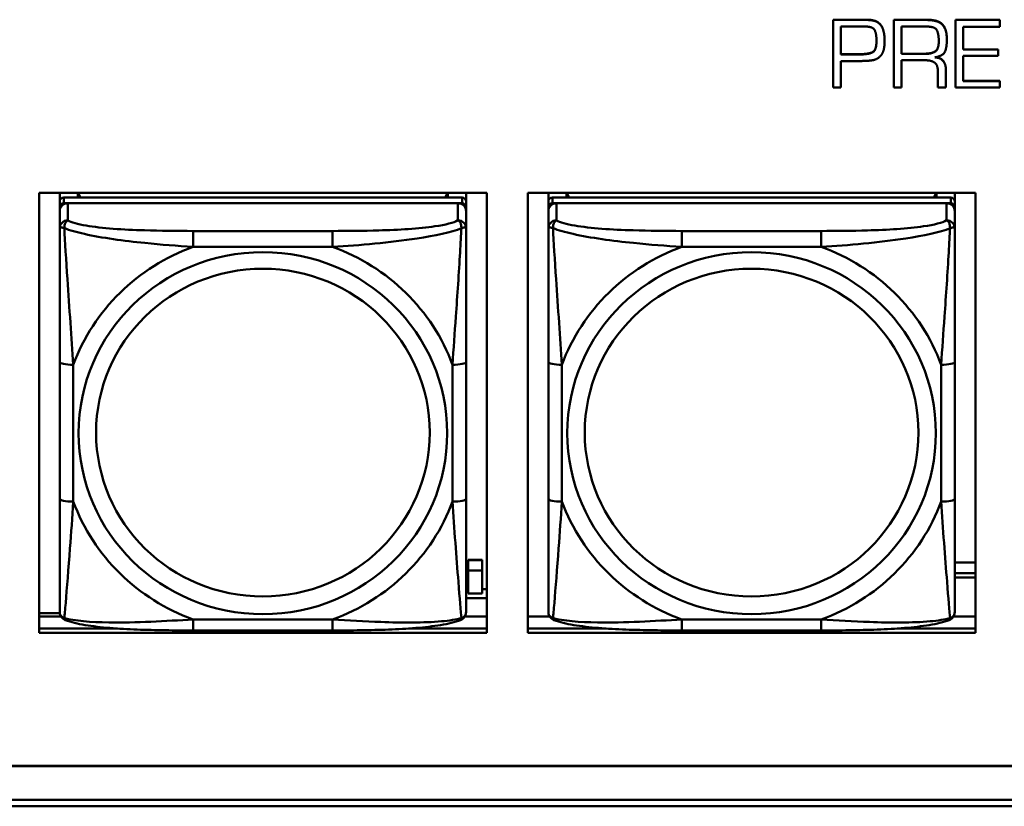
# Model space of a CAD drawing. Header units: inches. Extents: x 0.8 to 72.9, y -5.1 to 48.7.
# Tile 105 of 237: x 43.1 to 44.6, y 13.7 to 14.8. Entities that reach past the tile are written whole.
import ezdxf

# ---------------------------------------------------------------- set-up
doc = ezdxf.new("R2010")
doc.units = ezdxf.units.IN
doc.header["$MEASUREMENT"] = 0
doc.layers.add('Visible Edges(ROSSANSI)', color=7, linetype='Continuous', lineweight=50)
doc.layers.add('Visible Tangent Edges(ROSSANSI)', color=7, linetype='Continuous', lineweight=50)

msp = doc.modelspace()

# ---------------------------------------------------------------- linework, layer by layer
at = {"layer": 'Visible Edges(ROSSANSI)'}
for p, q in [((44.3154, 14.8315), (44.362, 14.8315)), ((44.3154, 14.8315), (44.3154, 14.8311)), ((44.362, 14.8311), (44.3154, 14.8311)), ((44.3154, 14.8311), (44.3154, 14.7329)), ((44.3263, 14.781), (44.3263, 14.8215)), ((44.3263, 14.8215), (44.3566, 14.8215)), ((44.3592, 14.8216), (44.3617, 14.8216)), ((44.4036, 14.8315), (44.451, 14.8315)), ((44.4036, 14.8315), (44.4036, 14.8311)), ((44.451, 14.8311), (44.4036, 14.8311)), ((44.4036, 14.8311), (44.4036, 14.7329)), ((44.4147, 14.7817), (44.4147, 14.8215)), ((44.4147, 14.8215), (44.4511, 14.8215)), ((44.4931, 14.8315), (44.4931, 14.8311)), ((44.4931, 14.8315), (44.5573, 14.8315)), ((44.4931, 14.8311), (44.4931, 14.7329)), ((44.5573, 14.8311), (44.4931, 14.8311)), ((44.5041, 14.8213), (44.5573, 14.8213)), ((44.5041, 14.7881), (44.5041, 14.8213)), ((44.5573, 14.8315), (44.5573, 14.8311)), ((44.5573, 14.8213), (44.5573, 14.8311)), ((44.3899, 14.8069), (44.3899, 14.8066)), ((44.3901, 14.8009), (44.3901, 14.8005)), ((44.4805, 14.8031), (44.4805, 14.8027)), ((44.3263, 14.7814), (44.353, 14.7814)), ((44.353, 14.781), (44.3263, 14.781)), ((44.4147, 14.7821), (44.4472, 14.7821)), ((44.4472, 14.7817), (44.4147, 14.7817)), ((44.5041, 14.7884), (44.555, 14.7884)), ((44.555, 14.7881), (44.5041, 14.7881)), ((44.5041, 14.7788), (44.555, 14.7788)), ((44.5041, 14.7424), (44.5041, 14.7788)), ((44.555, 14.7884), (44.555, 14.7881)), ((44.555, 14.7788), (44.555, 14.7881)), ((44.3263, 14.7714), (44.3553, 14.7714)), ((44.3263, 14.7329), (44.3263, 14.7714)), ((44.4147, 14.7726), (44.4487, 14.7726)), ((44.4147, 14.7329), (44.4147, 14.7726)), ((44.4676, 14.7554), (44.4676, 14.7329)), ((44.4792, 14.7583), (44.4792, 14.758)), ((44.4792, 14.7329), (44.4792, 14.758)), ((44.5041, 14.7428), (44.5573, 14.7428)), ((44.5573, 14.7424), (44.5041, 14.7424)), ((44.5573, 14.7428), (44.5573, 14.7424)), ((44.5573, 14.7329), (44.5573, 14.7424)), ((44.3154, 14.7329), (44.3263, 14.7329)), ((44.4036, 14.7329), (44.4147, 14.7329)), ((44.4676, 14.7329), (44.4792, 14.7329)), ((44.4931, 14.7329), (44.5573, 14.7329)), ((43.1617, 13.9412), (43.1617, 14.5799)), ((43.1617, 14.5799), (43.8123, 14.5799)), ((43.1915, 14.5674), (43.1915, 14.5799)), ((43.218, 14.5732), (43.218, 14.5799)), ((43.2218, 14.5732), (43.2185, 14.5799)), ((43.755, 14.5799), (43.7517, 14.5732)), ((43.7555, 14.5799), (43.7555, 14.5732)), ((43.782, 14.5799), (43.782, 14.5674)), ((43.8123, 14.5799), (43.8123, 13.9412)), ((43.8717, 13.9412), (43.8717, 14.5799)), ((43.8717, 14.5799), (44.5223, 14.5799)), ((43.9015, 14.5674), (43.9015, 14.5799)), ((43.928, 14.5732), (43.928, 14.5799)), ((43.9318, 14.5732), (43.9285, 14.5799)), ((44.465, 14.5799), (44.4617, 14.5732)), ((44.4655, 14.5799), (44.4655, 14.5732)), ((44.492, 14.5799), (44.492, 14.5674)), ((44.5223, 14.5799), (44.5223, 13.9412)), ((43.1915, 14.5674), (43.1915, 14.5592)), ((43.7761, 14.5732), (43.1974, 14.5732)), ((43.1974, 14.565), (43.7761, 14.565)), ((43.7702, 14.565), (43.2033, 14.565)), ((43.782, 14.5592), (43.782, 14.5674)), ((43.9015, 14.5674), (43.9015, 14.5592)), ((44.4861, 14.5732), (43.9074, 14.5732)), ((43.9074, 14.565), (44.4861, 14.565)), ((44.4802, 14.565), (43.9133, 14.565)), ((44.492, 14.5592), (44.492, 14.5674)), ((43.1915, 14.5534), (43.1915, 14.5592)), ((43.1915, 14.5534), (43.1915, 14.5285)), ((43.782, 14.5592), (43.782, 14.5534)), ((43.782, 14.5285), (43.782, 14.5534)), ((43.9015, 14.5534), (43.9015, 14.5592)), ((43.9015, 14.5534), (43.9015, 14.5285)), ((44.492, 14.5592), (44.492, 14.5534)), ((44.492, 14.5285), (44.492, 14.5534)), ((43.1915, 14.3341), (43.1915, 14.1354)), ((43.782, 14.1354), (43.782, 14.3341)), ((43.9015, 14.3341), (43.9015, 14.1354)), ((44.492, 14.1354), (44.492, 14.3341)), ((43.7852, 14.0464), (43.7852, 14.0472)), ((43.8052, 14.0472), (43.7852, 14.0472)), ((43.7852, 14.0316), (43.7852, 14.0464)), ((43.7852, 14.0464), (43.8052, 14.0464)), ((43.8052, 14.0472), (43.8052, 14.0464)), ((43.8052, 14.0464), (43.8052, 14.0316)), ((44.492, 14.0433), (44.5223, 14.0433)), ((43.7852, 14.0316), (43.8052, 14.0316)), ((43.7852, 13.998), (43.7852, 14.0316)), ((43.8052, 14.0316), (43.8052, 13.998)), ((44.492, 14.0275), (44.5223, 14.0275)), ((44.5223, 14.0211), (44.492, 14.0211)), ((43.782, 14.0045), (43.7852, 14.0045)), ((43.782, 13.9914), (43.8123, 13.9914)), ((43.8052, 13.998), (43.7852, 13.998)), ((43.8052, 14.0045), (43.8123, 14.0045)), ((43.1617, 13.9697), (43.1916, 13.9697)), ((43.1617, 13.9649), (43.1933, 13.9649)), ((43.7802, 13.9649), (43.8123, 13.9649)), ((43.8717, 13.9649), (43.9033, 13.9649)), ((44.4902, 13.9649), (44.5223, 13.9649)), ((43.1617, 13.9473), (43.2754, 13.9473)), ((43.2754, 13.9473), (43.1617, 13.9473)), ((43.8123, 13.9412), (43.1617, 13.9412)), ((43.5879, 13.9445), (43.3856, 13.9445)), ((43.6981, 13.9473), (43.8123, 13.9473)), ((43.8123, 13.9473), (43.6981, 13.9473)), ((43.8717, 13.9473), (43.9854, 13.9473)), ((43.9854, 13.9473), (43.8717, 13.9473)), ((44.5223, 13.9412), (43.8717, 13.9412)), ((44.2979, 13.9445), (44.0956, 13.9445)), ((44.4081, 13.9473), (44.5223, 13.9473)), ((44.5223, 13.9473), (44.4081, 13.9473)), ((35.8144, 13.7478), (53.1896, 13.7478)), ((53.1896, 13.7474), (35.8144, 13.7474)), ((35.8645, 13.6983), (53.2396, 13.6983)), ((53.2406, 13.689), (35.8645, 13.689))]:
    msp.add_line(p, q, dxfattribs=at)
for centre, major_axis, start_param, end_param in [((43.1974, 14.5674), (-0.00591, 0), 4.712389, 6.283185), ((43.1974, 14.5592), (-0.00591, 0), 4.712389, 6.283185), ((43.2033, 14.5534), (-0.0118, 0), 4.712389, 6.283185), ((43.7702, 14.5534), (0.0118, 0), 0, 1.570796), ((43.7761, 14.5674), (0.00591, 0), 0, 1.570796), ((43.7761, 14.5592), (0.00591, 0), 0, 1.570796), ((43.9074, 14.5674), (-0.00591, 0), 4.712389, 6.283185), ((43.9074, 14.5592), (-0.00591, 0), 4.712389, 6.283185), ((43.9133, 14.5534), (-0.0118, 0), 4.712389, 6.283185), ((44.4802, 14.5534), (0.0118, 0), 0, 1.570796), ((44.4861, 14.5674), (0.00591, 0), 0, 1.570796), ((44.4861, 14.5592), (0.00591, 0), 0, 1.570796)]:
    msp.add_ellipse(centre, major_axis=major_axis, ratio=0.981793, start_param=start_param, end_param=end_param, dxfattribs=at)
for points in [[(44.3566, 14.8215), (44.3572, 14.8215), (44.3586, 14.8215), (44.3592, 14.8216)], [(44.3617, 14.8216), (44.3729, 14.8216), (44.3783, 14.8112), (44.3783, 14.8008)], [(44.362, 14.8315), (44.3635, 14.8315), (44.3665, 14.8315), (44.3682, 14.8314)], [(44.3682, 14.831), (44.3665, 14.8311), (44.3635, 14.8311), (44.362, 14.8311)], [(44.3682, 14.8314), (44.3719, 14.831), (44.379, 14.8291), (44.3818, 14.8267)], [(44.3818, 14.8263), (44.379, 14.8287), (44.3719, 14.8307), (44.3682, 14.831)], [(44.3818, 14.8267), (44.3862, 14.8228), (44.3894, 14.8125), (44.3899, 14.8069)], [(44.3899, 14.8066), (44.3894, 14.8122), (44.3862, 14.8224), (44.3818, 14.8263)], [(44.451, 14.8315), (44.4666, 14.8315), (44.4805, 14.8188), (44.4805, 14.8031)], [(44.4805, 14.8027), (44.4805, 14.8185), (44.4666, 14.8311), (44.451, 14.8311)], [(44.4511, 14.8215), (44.4634, 14.8215), (44.4688, 14.8107), (44.4688, 14.8)], [(44.3899, 14.8069), (44.3899, 14.8055), (44.3901, 14.8023), (44.3901, 14.8009)], [(44.3783, 14.8008), (44.3783, 14.7868), (44.3664, 14.781), (44.353, 14.781)], [(44.3836, 14.7783), (44.3866, 14.7812), (44.3893, 14.7891), (44.3897, 14.7931)], [(44.3897, 14.7931), (44.3899, 14.795), (44.3901, 14.7987), (44.3901, 14.8005)], [(44.3901, 14.8005), (44.3901, 14.802), (44.3899, 14.8051), (44.3899, 14.8066)], [(44.4688, 14.8), (44.4688, 14.7889), (44.4586, 14.7817), (44.4472, 14.7817)], [(44.463, 14.7768), (44.476, 14.7792), (44.4805, 14.7929), (44.4805, 14.8027)], [(44.3603, 14.7716), (44.3667, 14.7717), (44.3788, 14.7736), (44.3836, 14.7783)], [(44.3553, 14.7714), (44.3564, 14.7714), (44.3587, 14.7716), (44.3599, 14.7716)], [(44.3599, 14.7716), (44.36, 14.7716), (44.3602, 14.7716), (44.3603, 14.7716)], [(44.4487, 14.7726), (44.4585, 14.7726), (44.4676, 14.7652), (44.4676, 14.7554)], [(44.4792, 14.758), (44.4792, 14.766), (44.4717, 14.7762), (44.463, 14.7768)]]:
    msp.add_open_spline(points, degree=2, dxfattribs=at)
for points, degree, knots in [([(44.353, 14.7814), (44.3664, 14.7814), (44.3783, 14.7872), (44.3783, 14.801)], 2, [0, 0, 0, 1, 1.993549, 1.993549, 1.993549]), ([(44.4472, 14.7821), (44.4586, 14.7821), (44.4688, 14.7893), (44.4688, 14.8003)], 2, [0, 0, 0, 1, 1.992612, 1.992612, 1.992612]), ([(44.4644, 14.777), (44.472, 14.7762), (44.4792, 14.7664), (44.4792, 14.7583)], 2, [0.079517, 0.079517, 0.079517, 1, 2, 2, 2]), ([(43.1915, 14.5285), (43.1915, 14.5194), (43.1915, 14.5042), (43.1915, 14.487), (43.1915, 14.4606), (43.1915, 14.4303), (43.1915, 14.4009), (43.1915, 14.3784), (43.1915, 14.356), (43.1915, 14.3341)], 3, [-0.7968224, -0.7968224, -0.7968224, -0.7968224, -0.6514613, -0.6514613, -0.6514613, -0.427691, -0.427691, -0.427691, -0.2569517, -0.2569517, -0.2569517, -0.2569517]), ([(43.782, 14.3341), (43.782, 14.3573), (43.782, 14.381), (43.782, 14.4047), (43.782, 14.4358), (43.782, 14.4681), (43.782, 14.4949), (43.782, 14.5088), (43.782, 14.5208), (43.782, 14.5285)], 3, [0.2569537, 0.2569537, 0.2569537, 0.2569537, 0.4371919, 0.4371919, 0.4371919, 0.6739428, 0.6739428, 0.6739428, 0.7963818, 0.7963818, 0.7963818, 0.7963818]), ([(43.9015, 14.5285), (43.9015, 14.5194), (43.9015, 14.5042), (43.9015, 14.487), (43.9015, 14.4606), (43.9015, 14.4303), (43.9015, 14.4009), (43.9015, 14.3784), (43.9015, 14.356), (43.9015, 14.3341)], 3, [-0.7968224, -0.7968224, -0.7968224, -0.7968224, -0.6514613, -0.6514613, -0.6514613, -0.427691, -0.427691, -0.427691, -0.2569517, -0.2569517, -0.2569517, -0.2569517]), ([(44.492, 14.3341), (44.492, 14.3573), (44.492, 14.381), (44.492, 14.4047), (44.492, 14.4358), (44.492, 14.4681), (44.492, 14.4949), (44.492, 14.5088), (44.492, 14.5208), (44.492, 14.5285)], 3, [0.2569537, 0.2569537, 0.2569537, 0.2569537, 0.4371919, 0.4371919, 0.4371919, 0.6739428, 0.6739428, 0.6739428, 0.7963818, 0.7963818, 0.7963818, 0.7963818]), ([(43.1915, 14.1354), (43.1915, 14.1122), (43.1915, 14.0888), (43.1915, 14.0666), (43.1915, 14.0375), (43.1915, 14.0092), (43.1915, 13.9903), (43.1915, 13.9806), (43.1915, 13.9737), (43.1915, 13.9719)], 3, [0.2569537, 0.2569537, 0.2569537, 0.2569537, 0.4371919, 0.4371919, 0.4371919, 0.6739428, 0.6739428, 0.6739428, 0.7963818, 0.7963818, 0.7963818, 0.7963818]), ([(43.782, 13.9719), (43.782, 13.9741), (43.782, 13.9833), (43.782, 13.996), (43.782, 14.0156), (43.782, 14.0425), (43.782, 14.0702), (43.782, 14.0914), (43.782, 14.1134), (43.782, 14.1354)], 3, [-0.7968224, -0.7968224, -0.7968224, -0.7968224, -0.6514613, -0.6514613, -0.6514613, -0.427691, -0.427691, -0.427691, -0.2569517, -0.2569517, -0.2569517, -0.2569517]), ([(43.9015, 14.1354), (43.9015, 14.1122), (43.9015, 14.0888), (43.9015, 14.0666), (43.9015, 14.0375), (43.9015, 14.0092), (43.9015, 13.9903), (43.9015, 13.9806), (43.9015, 13.9737), (43.9015, 13.9719)], 3, [0.2569537, 0.2569537, 0.2569537, 0.2569537, 0.4371919, 0.4371919, 0.4371919, 0.6739428, 0.6739428, 0.6739428, 0.7963818, 0.7963818, 0.7963818, 0.7963818]), ([(44.492, 13.9719), (44.492, 13.9741), (44.492, 13.9833), (44.492, 13.996), (44.492, 14.0156), (44.492, 14.0425), (44.492, 14.0702), (44.492, 14.0914), (44.492, 14.1134), (44.492, 14.1354)], 3, [-0.7968224, -0.7968224, -0.7968224, -0.7968224, -0.6514613, -0.6514613, -0.6514613, -0.427691, -0.427691, -0.427691, -0.2569517, -0.2569517, -0.2569517, -0.2569517]), ([(43.1995, 13.9596), (43.1985, 13.96), (43.1974, 13.9607), (43.1954, 13.9622), (43.1945, 13.9632), (43.1932, 13.9651), (43.1927, 13.9661), (43.192, 13.968), (43.1918, 13.9689), (43.1915, 13.9705), (43.1915, 13.9712), (43.1915, 13.9719)], 3, [0.02510739, 0.02510739, 0.02510739, 0.02510739, 0.03073999, 0.03073999, 0.03637259, 0.03637259, 0.0420052, 0.0420052, 0.0476378, 0.0476378, 0.0532704, 0.0532704, 0.0532704, 0.0532704]), ([(43.774, 13.9596), (43.7751, 13.96), (43.7761, 13.9607), (43.7781, 13.9622), (43.779, 13.9632), (43.7803, 13.9651), (43.7808, 13.9661), (43.7815, 13.968), (43.7817, 13.9689), (43.782, 13.9705), (43.782, 13.9712), (43.782, 13.9719)], 3, [0.02510739, 0.02510739, 0.02510739, 0.02510739, 0.03073999, 0.03073999, 0.03637259, 0.03637259, 0.0420052, 0.0420052, 0.0476378, 0.0476378, 0.0532704, 0.0532704, 0.0532704, 0.0532704]), ([(43.9095, 13.9596), (43.9085, 13.96), (43.9074, 13.9607), (43.9054, 13.9622), (43.9045, 13.9632), (43.9032, 13.9651), (43.9027, 13.9661), (43.902, 13.968), (43.9018, 13.9689), (43.9015, 13.9705), (43.9015, 13.9712), (43.9015, 13.9719)], 3, [0.02510739, 0.02510739, 0.02510739, 0.02510739, 0.03073999, 0.03073999, 0.03637259, 0.03637259, 0.0420052, 0.0420052, 0.0476378, 0.0476378, 0.0532704, 0.0532704, 0.0532704, 0.0532704]), ([(44.484, 13.9596), (44.4851, 13.96), (44.4861, 13.9607), (44.4881, 13.9622), (44.489, 13.9632), (44.4903, 13.9651), (44.4908, 13.9661), (44.4915, 13.968), (44.4917, 13.9689), (44.492, 13.9705), (44.492, 13.9712), (44.492, 13.9719)], 3, [0.02510739, 0.02510739, 0.02510739, 0.02510739, 0.03073999, 0.03073999, 0.03637259, 0.03637259, 0.0420052, 0.0420052, 0.0476378, 0.0476378, 0.0532704, 0.0532704, 0.0532704, 0.0532704]), ([(43.3856, 13.9445), (43.3721, 13.9445), (43.3584, 13.9445), (43.3311, 13.9449), (43.3175, 13.9452), (43.2907, 13.9463), (43.2773, 13.947), (43.2517, 13.9491), (43.2395, 13.9505), (43.2174, 13.9541), (43.208, 13.9561), (43.1995, 13.9596)], 3, [0.2569517, 0.2569517, 0.2569517, 0.2569517, 0.3597049, 0.3597049, 0.4624581, 0.4624581, 0.5652112, 0.5652112, 0.6679644, 0.6679644, 0.7707176, 0.7707176, 0.7707176, 0.7707176]), ([(43.774, 13.9596), (43.7655, 13.9561), (43.7561, 13.9541), (43.734, 13.9505), (43.7218, 13.9491), (43.6961, 13.947), (43.6828, 13.9463), (43.656, 13.9452), (43.6424, 13.9449), (43.6151, 13.9445), (43.6014, 13.9445), (43.5879, 13.9445)], 3, [-0.7703505, -0.7703505, -0.7703505, -0.7703505, -0.6676711, -0.6676711, -0.5649918, -0.5649918, -0.4623124, -0.4623124, -0.3596331, -0.3596331, -0.2569537, -0.2569537, -0.2569537, -0.2569537]), ([(44.0956, 13.9445), (44.0821, 13.9445), (44.0684, 13.9445), (44.0411, 13.9449), (44.0275, 13.9452), (44.0007, 13.9463), (43.9873, 13.947), (43.9617, 13.9491), (43.9495, 13.9505), (43.9274, 13.9541), (43.918, 13.9561), (43.9095, 13.9596)], 3, [0.2569517, 0.2569517, 0.2569517, 0.2569517, 0.3597049, 0.3597049, 0.4624581, 0.4624581, 0.5652112, 0.5652112, 0.6679644, 0.6679644, 0.7707176, 0.7707176, 0.7707176, 0.7707176]), ([(44.484, 13.9596), (44.4755, 13.9561), (44.4661, 13.9541), (44.444, 13.9505), (44.4318, 13.9491), (44.4061, 13.947), (44.3928, 13.9463), (44.366, 13.9452), (44.3524, 13.9449), (44.3251, 13.9445), (44.3114, 13.9445), (44.2979, 13.9445)], 3, [-0.7703505, -0.7703505, -0.7703505, -0.7703505, -0.6676711, -0.6676711, -0.5649918, -0.5649918, -0.4623124, -0.4623124, -0.3596331, -0.3596331, -0.2569537, -0.2569537, -0.2569537, -0.2569537])]:
    msp.add_open_spline(points, degree=degree, knots=knots, dxfattribs=at)
at = {"layer": 'Visible Tangent Edges(ROSSANSI)'}
for p, q in [((44.362, 14.8315), (44.362, 14.8311)), ((44.3682, 14.8314), (44.3682, 14.831)), ((44.3818, 14.8267), (44.3818, 14.8263)), ((44.451, 14.8315), (44.451, 14.8311)), ((44.353, 14.7814), (44.353, 14.781)), ((44.4472, 14.7821), (44.4472, 14.7817)), ((43.1974, 14.565), (43.1974, 14.5732)), ((43.2033, 14.5401), (43.2033, 14.565)), ((43.7702, 14.565), (43.7702, 14.5401)), ((43.7761, 14.5732), (43.7761, 14.565)), ((43.9074, 14.565), (43.9074, 14.5732)), ((43.9133, 14.5401), (43.9133, 14.565)), ((44.4802, 14.565), (44.4802, 14.5401)), ((44.4861, 14.5732), (44.4861, 14.565)), ((43.3856, 14.5246), (43.3856, 14.5016)), ((43.5879, 14.5246), (43.3856, 14.5246)), ((43.5879, 14.5246), (43.5879, 14.5016)), ((44.0956, 14.5246), (44.0956, 14.5016)), ((44.2979, 14.5246), (44.0956, 14.5246)), ((44.2979, 14.5246), (44.2979, 14.5016)), ((43.3856, 14.5016), (43.5879, 14.5016)), ((44.0956, 14.5016), (44.2979, 14.5016)), ((43.2112, 14.1317), (43.2112, 14.3303)), ((43.7623, 14.3303), (43.7623, 14.1317)), ((43.9212, 14.1317), (43.9212, 14.3303)), ((44.4723, 14.3303), (44.4723, 14.1317)), ((43.5879, 13.9604), (43.3856, 13.9604)), ((43.3856, 13.9445), (43.3856, 13.9604)), ((43.5879, 13.9445), (43.5879, 13.9604)), ((44.2979, 13.9604), (44.0956, 13.9604)), ((44.0956, 13.9445), (44.0956, 13.9604)), ((44.2979, 13.9445), (44.2979, 13.9604))]:
    msp.add_line(p, q, dxfattribs=at)
for centre, major_axis, ratio, start_param, end_param in [((43.2033, 14.5285), (-0.0118, 0), 0.981793, 4.712389, 6.283185), ((43.7702, 14.5285), (0.0118, 0), 0.981793, 0, 1.570796), ((43.9133, 14.5285), (-0.0118, 0), 0.981793, 4.712389, 6.283185), ((44.4802, 14.5285), (0.0118, 0), 0.981793, 0, 1.570796), ((43.4868, 14.231), (-0.2936, 0), 0.981793, 5.064156, 5.931419), ((43.4868, 14.231), (0.2936, 0), 0.981793, 0.351767, 1.21903), ((44.1968, 14.231), (-0.2936, 0), 0.981793, 5.064156, 5.931419), ((44.1968, 14.231), (0.2936, 0), 0.981793, 0.351767, 1.21903), ((43.2112, 14.3341), (-0.0197, 0), 0.189952, 0, 1.570796), ((43.7623, 14.3341), (0.0197, 0), 0.189952, 4.712389, 6.283185), ((43.9212, 14.3341), (-0.0197, 0), 0.189952, 0, 1.570796), ((44.4723, 14.3341), (0.0197, 0), 0.189952, 4.712389, 6.283185), ((43.2112, 14.1354), (-0.0197, 0), 0.189952, 0, 1.570796), ((43.7623, 14.1354), (0.0197, 0), 0.189952, 4.712389, 6.283185), ((43.9212, 14.1354), (-0.0197, 0), 0.189952, 0, 1.570796), ((44.4723, 14.1354), (0.0197, 0), 0.189952, 4.712389, 6.283185), ((43.4868, 14.231), (-0.2936, 0), 0.981793, 0.351767, 1.21903), ((43.4868, 14.231), (0.2936, 0), 0.981793, 5.064156, 5.931419), ((44.1968, 14.231), (-0.2936, 0), 0.981793, 0.351767, 1.21903), ((44.1968, 14.231), (0.2936, 0), 0.981793, 5.064156, 5.931419)]:
    msp.add_ellipse(centre, major_axis=major_axis, ratio=ratio, start_param=start_param, end_param=end_param, dxfattribs=at)
for centre, major_axis in [((43.4868, 14.231), (-0.2678, 0)), ((44.1968, 14.231), (-0.2678, 0)), ((43.4868, 14.2318), (-0.2424, 0)), ((44.1968, 14.2318), (-0.2424, 0))]:
    msp.add_ellipse(centre, major_axis=major_axis, ratio=0.981793, dxfattribs=at)
for points, knots in [([(43.1983, 14.5286), (43.1983, 14.5297), (43.1984, 14.5307), (43.1986, 14.5327), (43.1988, 14.5337), (43.1992, 14.5352), (43.1994, 14.5357), (43.1998, 14.5364), (43.1999, 14.5366), (43.2002, 14.5372), (43.2004, 14.5375), (43.201, 14.5383), (43.2014, 14.5387), (43.2022, 14.5395), (43.2028, 14.5398), (43.2033, 14.5401)], [-0.00023197, -0.00023197, -0.00023197, -0.00023197, 0.00913095, 0.00913095, 0.01983142, 0.01983142, 0.02651922, 0.02651922, 0.02986312, 0.02986312, 0.03521335, 0.03521335, 0.04377373, 0.04377373, 0.0532704, 0.0532704, 0.0532704, 0.0532704]), ([(43.3856, 14.5246), (43.3619, 14.5246), (43.338, 14.5248), (43.3146, 14.5256), (43.2839, 14.5265), (43.253, 14.5285), (43.2298, 14.5325), (43.2178, 14.5346), (43.2081, 14.5372), (43.2033, 14.5401)], [0.2569537, 0.2569537, 0.2569537, 0.2569537, 0.4371919, 0.4371919, 0.4371919, 0.6739428, 0.6739428, 0.6739428, 0.7963818, 0.7963818, 0.7963818, 0.7963818]), ([(43.7702, 14.5401), (43.7645, 14.5366), (43.752, 14.5336), (43.7368, 14.5314), (43.7133, 14.528), (43.6842, 14.5263), (43.6551, 14.5254), (43.633, 14.5248), (43.6103, 14.5246), (43.5879, 14.5246)], [-0.7968224, -0.7968224, -0.7968224, -0.7968224, -0.6514613, -0.6514613, -0.6514613, -0.427691, -0.427691, -0.427691, -0.2569517, -0.2569517, -0.2569517, -0.2569517]), ([(43.7702, 14.5401), (43.7707, 14.5398), (43.7713, 14.5395), (43.7721, 14.5387), (43.7725, 14.5383), (43.7731, 14.5375), (43.7733, 14.5372), (43.7736, 14.5366), (43.7737, 14.5364), (43.7741, 14.5357), (43.7743, 14.5352), (43.7747, 14.5337), (43.7749, 14.5327), (43.7751, 14.5307), (43.7752, 14.5297), (43.7752, 14.5286)], [-0.0532704, -0.0532704, -0.0532704, -0.0532704, -0.04377373, -0.04377373, -0.03521335, -0.03521335, -0.02986312, -0.02986312, -0.02651922, -0.02651922, -0.01983142, -0.01983142, -0.00913095, -0.00913095, 0.00023197, 0.00023197, 0.00023197, 0.00023197]), ([(43.9083, 14.5286), (43.9083, 14.5297), (43.9084, 14.5307), (43.9086, 14.5327), (43.9088, 14.5337), (43.9092, 14.5352), (43.9094, 14.5357), (43.9098, 14.5364), (43.9099, 14.5366), (43.9102, 14.5372), (43.9104, 14.5375), (43.911, 14.5383), (43.9114, 14.5387), (43.9122, 14.5395), (43.9128, 14.5398), (43.9133, 14.5401)], [-0.00023197, -0.00023197, -0.00023197, -0.00023197, 0.00913095, 0.00913095, 0.01983142, 0.01983142, 0.02651922, 0.02651922, 0.02986312, 0.02986312, 0.03521335, 0.03521335, 0.04377373, 0.04377373, 0.0532704, 0.0532704, 0.0532704, 0.0532704]), ([(44.0956, 14.5246), (44.0719, 14.5246), (44.048, 14.5248), (44.0246, 14.5256), (43.9939, 14.5265), (43.963, 14.5285), (43.9398, 14.5325), (43.9278, 14.5346), (43.9181, 14.5372), (43.9133, 14.5401)], [0.2569537, 0.2569537, 0.2569537, 0.2569537, 0.4371919, 0.4371919, 0.4371919, 0.6739428, 0.6739428, 0.6739428, 0.7963818, 0.7963818, 0.7963818, 0.7963818]), ([(44.4802, 14.5401), (44.4745, 14.5366), (44.462, 14.5336), (44.4468, 14.5314), (44.4233, 14.528), (44.3942, 14.5263), (44.3651, 14.5254), (44.343, 14.5248), (44.3203, 14.5246), (44.2979, 14.5246)], [-0.7968224, -0.7968224, -0.7968224, -0.7968224, -0.6514613, -0.6514613, -0.6514613, -0.427691, -0.427691, -0.427691, -0.2569517, -0.2569517, -0.2569517, -0.2569517]), ([(44.4802, 14.5401), (44.4807, 14.5398), (44.4813, 14.5395), (44.4821, 14.5387), (44.4825, 14.5383), (44.4831, 14.5375), (44.4833, 14.5372), (44.4836, 14.5366), (44.4837, 14.5364), (44.4841, 14.5357), (44.4843, 14.5352), (44.4847, 14.5337), (44.4849, 14.5327), (44.4851, 14.5307), (44.4852, 14.5297), (44.4852, 14.5286)], [-0.0532704, -0.0532704, -0.0532704, -0.0532704, -0.04377373, -0.04377373, -0.03521335, -0.03521335, -0.02986312, -0.02986312, -0.02651922, -0.02651922, -0.01983142, -0.01983142, -0.00913095, -0.00913095, 0.00023197, 0.00023197, 0.00023197, 0.00023197]), ([(43.1915, 14.5285), (43.1915, 14.5288), (43.1915, 14.529), (43.1918, 14.5293), (43.192, 14.5295), (43.1924, 14.5296), (43.1925, 14.5297), (43.1928, 14.5297), (43.193, 14.5297), (43.1934, 14.5297), (43.1937, 14.5297), (43.1946, 14.5296), (43.1953, 14.5295), (43.1967, 14.5291), (43.1975, 14.5289), (43.1983, 14.5286)], [-0.0532704, -0.0532704, -0.0532704, -0.0532704, -0.04377373, -0.04377373, -0.03521335, -0.03521335, -0.02986312, -0.02986312, -0.02651922, -0.02651922, -0.01983142, -0.01983142, -0.00913095, -0.00913095, 0.00023197, 0.00023197, 0.00023197, 0.00023197]), ([(43.1983, 14.5286), (43.206, 14.5257), (43.216, 14.5228), (43.253, 14.5146), (43.2847, 14.5103), (43.339, 14.5048), (43.3622, 14.5029), (43.3856, 14.5016)], [-0.7478145, -0.7478145, -0.7478145, -0.7478145, -0.6493253, -0.6493253, -0.427691, -0.427691, -0.2569537, -0.2569537, -0.2569537, -0.2569537]), ([(43.2112, 14.3303), (43.2088, 14.37), (43.2055, 14.4122), (43.2009, 14.4821), (43.1992, 14.5096), (43.1983, 14.5286)], [0.2569517, 0.2569517, 0.2569517, 0.2569517, 0.5559983, 0.5559983, 0.7482818, 0.7482818, 0.7482818, 0.7482818]), ([(43.5879, 14.5016), (43.6284, 14.5039), (43.6707, 14.5077), (43.7364, 14.5177), (43.7608, 14.5228), (43.7752, 14.5286)], [0.2569517, 0.2569517, 0.2569517, 0.2569517, 0.5559983, 0.5559983, 0.7482818, 0.7482818, 0.7482818, 0.7482818]), ([(43.7752, 14.5286), (43.7747, 14.5186), (43.774, 14.5066), (43.7716, 14.4644), (43.7693, 14.4313), (43.7654, 14.3763), (43.7637, 14.3532), (43.7623, 14.3303)], [-0.7478145, -0.7478145, -0.7478145, -0.7478145, -0.6493253, -0.6493253, -0.427691, -0.427691, -0.2569537, -0.2569537, -0.2569537, -0.2569537]), ([(43.7752, 14.5286), (43.776, 14.5289), (43.7768, 14.5291), (43.7782, 14.5295), (43.7789, 14.5296), (43.7798, 14.5297), (43.7801, 14.5297), (43.7805, 14.5297), (43.7807, 14.5297), (43.781, 14.5297), (43.7811, 14.5296), (43.7815, 14.5295), (43.7817, 14.5293), (43.782, 14.529), (43.782, 14.5288), (43.782, 14.5285)], [-0.00023197, -0.00023197, -0.00023197, -0.00023197, 0.00913095, 0.00913095, 0.01983142, 0.01983142, 0.02651922, 0.02651922, 0.02986312, 0.02986312, 0.03521335, 0.03521335, 0.04377373, 0.04377373, 0.0532704, 0.0532704, 0.0532704, 0.0532704]), ([(43.9015, 14.5285), (43.9015, 14.5288), (43.9015, 14.529), (43.9018, 14.5293), (43.902, 14.5295), (43.9024, 14.5296), (43.9025, 14.5297), (43.9028, 14.5297), (43.903, 14.5297), (43.9034, 14.5297), (43.9037, 14.5297), (43.9046, 14.5296), (43.9053, 14.5295), (43.9067, 14.5291), (43.9075, 14.5289), (43.9083, 14.5286)], [-0.0532704, -0.0532704, -0.0532704, -0.0532704, -0.04377373, -0.04377373, -0.03521335, -0.03521335, -0.02986312, -0.02986312, -0.02651922, -0.02651922, -0.01983142, -0.01983142, -0.00913095, -0.00913095, 0.00023197, 0.00023197, 0.00023197, 0.00023197]), ([(43.9083, 14.5286), (43.916, 14.5257), (43.926, 14.5228), (43.963, 14.5146), (43.9947, 14.5103), (44.049, 14.5048), (44.0722, 14.5029), (44.0956, 14.5016)], [-0.7478145, -0.7478145, -0.7478145, -0.7478145, -0.6493253, -0.6493253, -0.427691, -0.427691, -0.2569537, -0.2569537, -0.2569537, -0.2569537]), ([(43.9212, 14.3303), (43.9188, 14.37), (43.9155, 14.4122), (43.9109, 14.4821), (43.9092, 14.5096), (43.9083, 14.5286)], [0.2569517, 0.2569517, 0.2569517, 0.2569517, 0.5559983, 0.5559983, 0.7482818, 0.7482818, 0.7482818, 0.7482818]), ([(44.2979, 14.5016), (44.3384, 14.5039), (44.3807, 14.5077), (44.4464, 14.5177), (44.4708, 14.5228), (44.4852, 14.5286)], [0.2569517, 0.2569517, 0.2569517, 0.2569517, 0.5559983, 0.5559983, 0.7482818, 0.7482818, 0.7482818, 0.7482818]), ([(44.4852, 14.5286), (44.4847, 14.5186), (44.484, 14.5066), (44.4816, 14.4644), (44.4793, 14.4313), (44.4754, 14.3763), (44.4737, 14.3532), (44.4723, 14.3303)], [-0.7478145, -0.7478145, -0.7478145, -0.7478145, -0.6493253, -0.6493253, -0.427691, -0.427691, -0.2569537, -0.2569537, -0.2569537, -0.2569537]), ([(44.4852, 14.5286), (44.486, 14.5289), (44.4868, 14.5291), (44.4882, 14.5295), (44.4889, 14.5296), (44.4898, 14.5297), (44.4901, 14.5297), (44.4905, 14.5297), (44.4907, 14.5297), (44.491, 14.5297), (44.4911, 14.5296), (44.4915, 14.5295), (44.4917, 14.5293), (44.492, 14.529), (44.492, 14.5288), (44.492, 14.5285)], [-0.00023197, -0.00023197, -0.00023197, -0.00023197, 0.00913095, 0.00913095, 0.01983142, 0.01983142, 0.02651922, 0.02651922, 0.02986312, 0.02986312, 0.03521335, 0.03521335, 0.04377373, 0.04377373, 0.0532704, 0.0532704, 0.0532704, 0.0532704]), ([(43.1983, 13.9623), (43.1988, 13.9673), (43.1995, 13.9749), (43.2019, 14.0055), (43.2042, 14.0346), (43.2081, 14.0861), (43.2098, 14.1087), (43.2112, 14.1317)], [-0.7478145, -0.7478145, -0.7478145, -0.7478145, -0.6493253, -0.6493253, -0.427691, -0.427691, -0.2569537, -0.2569537, -0.2569537, -0.2569537]), ([(43.7623, 14.1317), (43.7647, 14.0919), (43.768, 14.0509), (43.7726, 13.9919), (43.7743, 13.9715), (43.7752, 13.9623)], [0.2569517, 0.2569517, 0.2569517, 0.2569517, 0.5559983, 0.5559983, 0.7482818, 0.7482818, 0.7482818, 0.7482818]), ([(43.9083, 13.9623), (43.9088, 13.9673), (43.9095, 13.9749), (43.9119, 14.0055), (43.9142, 14.0346), (43.9181, 14.0861), (43.9198, 14.1087), (43.9212, 14.1317)], [-0.7478145, -0.7478145, -0.7478145, -0.7478145, -0.6493253, -0.6493253, -0.427691, -0.427691, -0.2569537, -0.2569537, -0.2569537, -0.2569537]), ([(44.4723, 14.1317), (44.4747, 14.0919), (44.478, 14.0509), (44.4826, 13.9919), (44.4843, 13.9715), (44.4852, 13.9623)], [0.2569517, 0.2569517, 0.2569517, 0.2569517, 0.5559983, 0.5559983, 0.7482818, 0.7482818, 0.7482818, 0.7482818]), ([(43.1983, 13.9623), (43.1975, 13.9625), (43.1967, 13.9628), (43.1953, 13.9637), (43.1946, 13.9642), (43.1937, 13.9652), (43.1934, 13.9656), (43.193, 13.9662), (43.1928, 13.9664), (43.1925, 13.967), (43.1924, 13.9673), (43.192, 13.9683), (43.1918, 13.9689), (43.1915, 13.9703), (43.1915, 13.9711), (43.1915, 13.9719)], [-0.00023197, -0.00023197, -0.00023197, -0.00023197, 0.00913095, 0.00913095, 0.01983142, 0.01983142, 0.02651922, 0.02651922, 0.02986312, 0.02986312, 0.03521335, 0.03521335, 0.04377373, 0.04377373, 0.0532704, 0.0532704, 0.0532704, 0.0532704]), ([(43.782, 13.9719), (43.782, 13.9711), (43.782, 13.9703), (43.7817, 13.9689), (43.7815, 13.9683), (43.7811, 13.9673), (43.781, 13.967), (43.7807, 13.9664), (43.7805, 13.9662), (43.7801, 13.9656), (43.7798, 13.9652), (43.7789, 13.9642), (43.7782, 13.9637), (43.7768, 13.9628), (43.776, 13.9625), (43.7752, 13.9623)], [-0.0532704, -0.0532704, -0.0532704, -0.0532704, -0.04377373, -0.04377373, -0.03521335, -0.03521335, -0.02986312, -0.02986312, -0.02651922, -0.02651922, -0.01983142, -0.01983142, -0.00913095, -0.00913095, 0.00023197, 0.00023197, 0.00023197, 0.00023197]), ([(43.9083, 13.9623), (43.9075, 13.9625), (43.9067, 13.9628), (43.9053, 13.9637), (43.9046, 13.9642), (43.9037, 13.9652), (43.9034, 13.9656), (43.903, 13.9662), (43.9028, 13.9664), (43.9025, 13.967), (43.9024, 13.9673), (43.902, 13.9683), (43.9018, 13.9689), (43.9015, 13.9703), (43.9015, 13.9711), (43.9015, 13.9719)], [-0.00023197, -0.00023197, -0.00023197, -0.00023197, 0.00913095, 0.00913095, 0.01983142, 0.01983142, 0.02651922, 0.02651922, 0.02986312, 0.02986312, 0.03521335, 0.03521335, 0.04377373, 0.04377373, 0.0532704, 0.0532704, 0.0532704, 0.0532704]), ([(44.492, 13.9719), (44.492, 13.9711), (44.492, 13.9703), (44.4917, 13.9689), (44.4915, 13.9683), (44.4911, 13.9673), (44.491, 13.967), (44.4907, 13.9664), (44.4905, 13.9662), (44.4901, 13.9656), (44.4898, 13.9652), (44.4889, 13.9642), (44.4882, 13.9637), (44.4868, 13.9628), (44.486, 13.9625), (44.4852, 13.9623)], [-0.0532704, -0.0532704, -0.0532704, -0.0532704, -0.04377373, -0.04377373, -0.03521335, -0.03521335, -0.02986312, -0.02986312, -0.02651922, -0.02651922, -0.01983142, -0.01983142, -0.00913095, -0.00913095, 0.00023197, 0.00023197, 0.00023197, 0.00023197]), ([(43.1995, 13.9596), (43.1993, 13.9597), (43.1992, 13.9598), (43.1988, 13.9601), (43.1986, 13.9604), (43.1984, 13.9612), (43.1983, 13.9617), (43.1983, 13.9623)], [-0.02510739, -0.02510739, -0.02510739, -0.02510739, -0.01983142, -0.01983142, -0.00913095, -0.00913095, 0.00023197, 0.00023197, 0.00023197, 0.00023197]), ([(43.3856, 13.9604), (43.3451, 13.9581), (43.3028, 13.9554), (43.2371, 13.9564), (43.2127, 13.9583), (43.1983, 13.9623)], [0.2569517, 0.2569517, 0.2569517, 0.2569517, 0.5559983, 0.5559983, 0.7482818, 0.7482818, 0.7482818, 0.7482818]), ([(43.7752, 13.9623), (43.7675, 13.9603), (43.7575, 13.9587), (43.7205, 13.9554), (43.6888, 13.9556), (43.6345, 13.9576), (43.6113, 13.959), (43.5879, 13.9604)], [-0.7478145, -0.7478145, -0.7478145, -0.7478145, -0.6493253, -0.6493253, -0.427691, -0.427691, -0.2569537, -0.2569537, -0.2569537, -0.2569537]), ([(43.7752, 13.9623), (43.7752, 13.9617), (43.7751, 13.9612), (43.7749, 13.9604), (43.7747, 13.9601), (43.7743, 13.9598), (43.7742, 13.9597), (43.774, 13.9596)], [-0.00023197, -0.00023197, -0.00023197, -0.00023197, 0.00913095, 0.00913095, 0.01983142, 0.01983142, 0.02510739, 0.02510739, 0.02510739, 0.02510739]), ([(43.9095, 13.9596), (43.9093, 13.9597), (43.9092, 13.9598), (43.9088, 13.9601), (43.9086, 13.9604), (43.9084, 13.9612), (43.9083, 13.9617), (43.9083, 13.9623)], [-0.02510739, -0.02510739, -0.02510739, -0.02510739, -0.01983142, -0.01983142, -0.00913095, -0.00913095, 0.00023197, 0.00023197, 0.00023197, 0.00023197]), ([(44.0956, 13.9604), (44.0551, 13.9581), (44.0128, 13.9554), (43.9471, 13.9564), (43.9227, 13.9583), (43.9083, 13.9623)], [0.2569517, 0.2569517, 0.2569517, 0.2569517, 0.5559983, 0.5559983, 0.7482818, 0.7482818, 0.7482818, 0.7482818]), ([(44.4852, 13.9623), (44.4775, 13.9603), (44.4675, 13.9587), (44.4305, 13.9554), (44.3988, 13.9556), (44.3445, 13.9576), (44.3213, 13.959), (44.2979, 13.9604)], [-0.7478145, -0.7478145, -0.7478145, -0.7478145, -0.6493253, -0.6493253, -0.427691, -0.427691, -0.2569537, -0.2569537, -0.2569537, -0.2569537]), ([(44.4852, 13.9623), (44.4852, 13.9617), (44.4851, 13.9612), (44.4849, 13.9604), (44.4847, 13.9601), (44.4843, 13.9598), (44.4842, 13.9597), (44.484, 13.9596)], [-0.00023197, -0.00023197, -0.00023197, -0.00023197, 0.00913095, 0.00913095, 0.01983142, 0.01983142, 0.02510739, 0.02510739, 0.02510739, 0.02510739])]:
    msp.add_open_spline(points, degree=3, knots=knots, dxfattribs=at)

doc.saveas('drawing.dxf')
